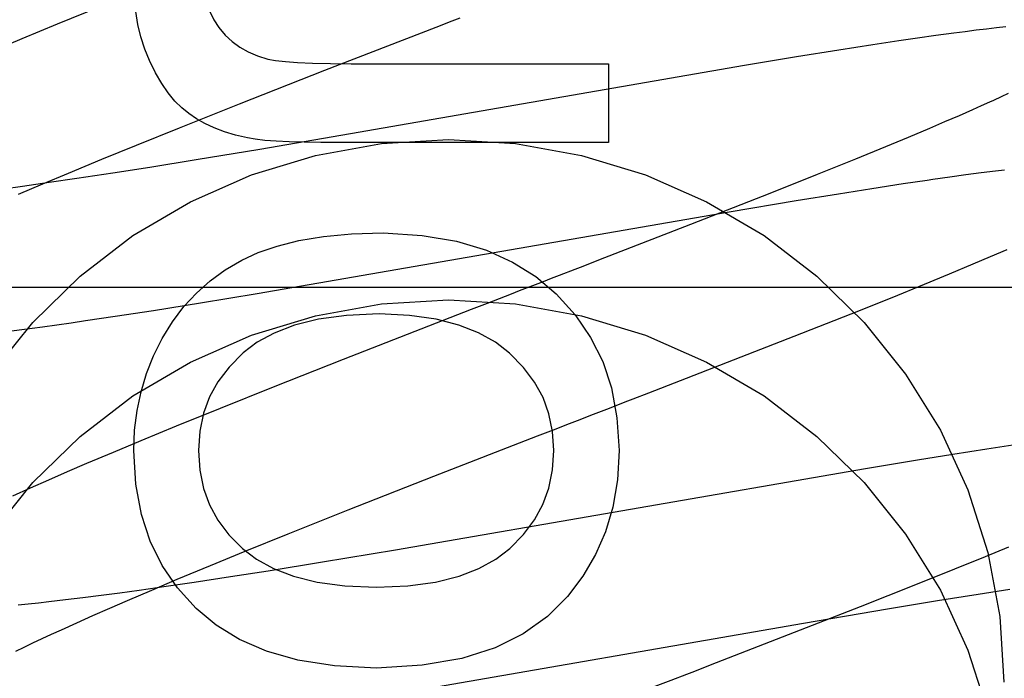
# Model space of a CAD drawing. Header units: inches. Extents: x 0 to 291, y 0 to 188.
# Tile 58 of 94: x 61.5777 to 61.7159, y 97.0437 to 97.1362. Entities that reach past the tile are written whole.
import ezdxf

# ---------------------------------------------------------------- set-up
doc = ezdxf.new("R2010")
doc.units = ezdxf.units.IN
doc.header["$LTSCALE"] = 16.012620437
doc.header["$MEASUREMENT"] = 0
doc.linetypes.add('HIDDEN', pattern=[0.2, 0.1, -0.1])
doc.layers.add('DEFAULT_2', color=8, linetype='HIDDEN')

msp = doc.modelspace()

# ---------------------------------------------------------------- linework, layer by layer
at = {"layer": 'DEFAULT_2', "color": 8, "linetype": 'HIDDEN'}
for p, q in [((61.5890676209, 97.13803187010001), (61.5829208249, 97.1355296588)), ((61.5829208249, 97.1355296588), (61.5779719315, 97.13348487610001)), ((61.6205037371, 97.12907773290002), (61.63614176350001, 97.13515047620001)), ((61.71196440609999, 97.1346897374), (61.71041906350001, 97.13449583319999)), ((61.7134340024, 97.134866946), (61.71196440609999, 97.1346897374)), ((61.7148237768, 97.135027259), (61.7134340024, 97.134866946)), ((61.7161346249, 97.1351711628), (61.7148237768, 97.135027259)), ((61.5779719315, 97.13348487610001), (61.5741395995, 97.1318787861)), ((61.7011062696, 97.1332039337), (61.69745591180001, 97.13265517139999)), ((61.703745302, 97.1335878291), (61.7011062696, 97.1332039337)), ((61.7063092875, 97.1339485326), (61.703745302, 97.1335878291)), ((61.7088096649, 97.1342865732), (61.7063092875, 97.1339485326)), ((61.71041906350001, 97.13449583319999), (61.7088096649, 97.1342865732)), ((61.69270265, 97.1319153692), (61.6867345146, 97.1309548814)), ((61.69745591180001, 97.13265517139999), (61.69270265, 97.1319153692)), ((61.6867345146, 97.1309548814), (61.6794421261, 97.1297456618)), ((61.60851286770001, 97.1243682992), (61.6205037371, 97.12907773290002)), ((61.6794421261, 97.1297456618), (61.6241182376, 97.1201454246)), ((61.6241919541, 97.130000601), (61.6603515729, 97.130000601)), ((61.6603515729, 97.130000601), (61.6603515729, 97.1189501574)), ((61.7164776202, 97.12582759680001), (61.715462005, 97.12535069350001)), ((61.6001096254, 97.1210215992), (61.60851286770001, 97.1243682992)), ((61.7114707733, 97.12353697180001), (61.70956128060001, 97.1226953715)), ((61.71267872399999, 97.1240772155), (61.7114707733, 97.12353697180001)), ((61.7138332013, 97.12460013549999), (61.71267872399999, 97.1240772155)), ((61.70956128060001, 97.1226953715), (61.7075384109, 97.1218178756)), ((61.5940458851, 97.1185734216), (61.6001096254, 97.1210215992)), ((61.7054063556, 97.12090615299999), (61.70240112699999, 97.1196400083)), ((61.7075384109, 97.1218178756), (61.7054063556, 97.12090615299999)), ((61.6241182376, 97.1201454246), (61.6113882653, 97.1179794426)), ((61.70240112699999, 97.1196400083), (61.69921949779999, 97.11831936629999)), ((61.5891805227, 97.1165832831), (61.5940458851, 97.1185734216)), ((61.6113882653, 97.1179794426), (61.6024293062, 97.1164974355)), ((61.6603515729, 97.1189501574), (61.6199559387, 97.1189501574)), ((61.69921949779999, 97.11831936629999), (61.6950098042, 97.1165969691)), ((61.5845089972, 97.1146457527), (61.5891805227, 97.1165832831)), ((61.6950098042, 97.1165969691), (61.6896437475, 97.1144334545)), ((61.5959394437, 97.11545433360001), (61.59071300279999, 97.1146379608)), ((61.6024293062, 97.1164974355), (61.5959394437, 97.11545433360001)), ((61.5809255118, 97.1131380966), (61.5845089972, 97.1146457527)), ((61.58567550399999, 97.11387555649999), (61.5817961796, 97.1133080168)), ((61.59071300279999, 97.1146379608), (61.58567550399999, 97.11387555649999)), ((61.6896437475, 97.1144334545), (61.68299636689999, 97.1117901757)), ((61.7059008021, 97.1137892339), (61.7082623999, 97.1141247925)), ((61.7082623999, 97.1141247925), (61.7105155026, 97.1144337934)), ((61.7105155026, 97.1144337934), (61.7126556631, 97.11471543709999)), ((61.7126556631, 97.11471543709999), (61.71467816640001, 97.1149690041)), ((61.71467816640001, 97.1149690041), (61.715959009, 97.11512218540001)), ((61.57806261, 97.1127808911), (61.5753646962, 97.1124135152)), ((61.577490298, 97.11167192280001), (61.5809255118, 97.1131380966)), ((61.5817961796, 97.1133080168), (61.57806261, 97.1127808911)), ((61.6926193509, 97.1117462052), (61.6973016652, 97.1124907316)), ((61.6973016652, 97.1124907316), (61.7017356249, 97.1131733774)), ((61.68299636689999, 97.1117901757), (61.6718439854, 97.10741638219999)), ((61.68670280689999, 97.11077863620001), (61.6926193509, 97.1117462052)), ((61.6772965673, 97.10919599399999), (61.68670280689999, 97.11077863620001)), ((61.6110043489, 97.09773699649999), (61.6772965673, 97.10919599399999)), ((61.6718439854, 97.10741638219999), (61.6589367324, 97.10240722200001)), ((61.7115515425, 97.10189447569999), (61.7139874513, 97.1029268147)), ((61.7139874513, 97.1029268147), (61.7163351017, 97.1039360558)), ((61.708200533, 97.1004947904), (61.7115515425, 97.10189447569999)), ((61.7047075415, 97.099056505), (61.708200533, 97.1004947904)), ((61.5603713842, 97.09861381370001), (62.0603713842, 97.09861381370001)), ((61.700148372, 97.09720457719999), (61.7047075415, 97.099056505)), ((61.603054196, 97.09643550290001), (61.6110043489, 97.09773699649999)), ((61.6944226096, 97.0949103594), (61.700148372, 97.09720457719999)), ((61.59643195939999, 97.0953834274), (61.603054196, 97.09643550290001)), ((61.6433089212, 97.0963635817), (61.6410538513, 97.0954902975)), ((61.5869060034, 97.09393765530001), (61.5910737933, 97.0945589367)), ((61.5910737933, 97.0945589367), (61.59643195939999, 97.0953834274)), ((61.6410538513, 97.0954902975), (61.6230931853, 97.08849297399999)), ((61.68640131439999, 97.0917392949), (61.6944226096, 97.0949103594)), ((61.5779609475, 97.09267942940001), (61.58087166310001, 97.09307597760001)), ((61.58087166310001, 97.09307597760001), (61.5848645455, 97.09364071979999)), ((61.5848645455, 97.09364071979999), (61.5869060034, 97.09393765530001)), ((61.5751236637, 97.09230703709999), (61.5779609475, 97.09267942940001)), ((61.6704295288, 97.08551420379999), (61.68640131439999, 97.0917392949)), ((61.6230931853, 97.08849297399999), (61.6132353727, 97.0845985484)), ((61.6660222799, 97.0838077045), (61.6704295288, 97.08551420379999)), ((61.6132353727, 97.0845985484), (61.6057944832, 97.081618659)), ((61.6057944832, 97.081618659), (61.5996209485, 97.0791110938)), ((61.5996209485, 97.0791110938), (61.5946458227, 97.0770608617)), ((61.6503515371, 97.0777474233), (61.6526018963, 97.0786183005)), ((61.5946458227, 97.0770608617), (61.5907899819, 97.0754498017)), ((61.63579211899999, 97.0720904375), (61.6503515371, 97.0777474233)), ((61.5907899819, 97.0754498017), (61.5870540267, 97.07386682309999)), ((61.70868788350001, 97.07515496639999), (61.7037145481, 97.0743575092)), ((61.7134578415, 97.0758962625), (61.70868788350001, 97.07515496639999)), ((61.5870540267, 97.07386682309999), (61.5843353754, 97.07269895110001)), ((61.7037145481, 97.0743575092), (61.6964395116, 97.07315680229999)), ((61.5843353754, 97.07269895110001), (61.5816919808, 97.07154846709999)), ((61.6964395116, 97.07315680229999), (61.6304214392, 97.06173427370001)), ((61.5816919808, 97.07154846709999), (61.57912598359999, 97.0704154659)), ((61.6237781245, 97.06736915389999), (61.63579211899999, 97.0720904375)), ((61.57912598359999, 97.0704154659), (61.5766388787, 97.0692996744)), ((61.6153670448, 97.0640163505), (61.6237781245, 97.06736915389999)), ((61.609303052, 97.0615652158), (61.6153670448, 97.0640163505)), ((61.6044413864, 97.0595737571), (61.609303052, 97.0615652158)), ((61.6304214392, 97.06173427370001), (61.62019335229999, 97.0600289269)), ((61.71650454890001, 97.0621461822), (61.7132350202, 97.060798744)), ((61.62019335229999, 97.0600289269), (61.6125286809, 97.05878988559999)), ((61.7132350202, 97.060798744), (61.708923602, 97.059045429)), ((61.59977719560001, 97.05763598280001), (61.6044413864, 97.0595737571)), ((61.6125286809, 97.05878988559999), (61.60724832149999, 97.0579616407)), ((61.708923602, 97.059045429), (61.7034479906, 97.05684865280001)), ((61.5962024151, 97.0561290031), (61.59977719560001, 97.05763598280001)), ((61.6021559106, 97.0571871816), (61.5982320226, 97.0566099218)), ((61.60724832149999, 97.0579616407), (61.6021559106, 97.0571871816)), ((61.5944535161, 97.05607307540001), (61.59172181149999, 97.0556984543)), ((61.5927784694, 97.05466430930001), (61.5962024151, 97.0561290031)), ((61.5982320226, 97.0566099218), (61.5944535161, 97.05607307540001)), ((61.7034479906, 97.05684865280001), (61.6956949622, 97.0537799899)), ((61.7122341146, 97.055564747), (61.7167112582, 97.05625862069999)), ((61.581768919, 97.0544595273), (61.5802752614, 97.05429571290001)), ((61.5841017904, 97.054728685), (61.581768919, 97.0544595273)), ((61.5865413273, 97.0550253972), (61.5841017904, 97.054728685)), ((61.5890828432, 97.0553489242), (61.5865413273, 97.0550253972)), ((61.59172181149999, 97.0556984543), (61.5890828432, 97.0553489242)), ((61.5903159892, 97.0535957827), (61.5927784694, 97.05466430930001)), ((61.6995060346, 97.05348987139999), (61.7065416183, 97.0546523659)), ((61.7065416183, 97.0546523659), (61.7122341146, 97.055564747)), ((61.5788324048, 97.0541445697), (61.57744171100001, 97.0540062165)), ((61.5802752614, 97.05429571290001), (61.5788324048, 97.0541445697)), ((61.5879487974, 97.0525547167), (61.5903159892, 97.0535957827)), ((61.6956949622, 97.0537799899), (61.6822062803, 97.0485139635)), ((61.6877279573, 97.0514859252), (61.6995060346, 97.05348987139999)), ((61.5856813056, 97.05154278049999), (61.5879487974, 97.0525547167)), ((61.5821354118, 97.0499256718), (61.5835178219, 97.05056169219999)), ((61.5835178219, 97.05056169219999), (61.5856813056, 97.05154278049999)), ((61.6315969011, 97.0417481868), (61.6877279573, 97.0514859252)), ((61.5795199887, 97.04869947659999), (61.58080240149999, 97.0493047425)), ((61.58080240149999, 97.0493047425), (61.5821354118, 97.0499256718)), ((61.5771119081, 97.04753849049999), (61.5782894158, 97.0481105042)), ((61.5782894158, 97.0481105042), (61.5795199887, 97.04869947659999)), ((61.6822062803, 97.0485139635), (61.67460283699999, 97.04556782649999))]:
    msp.add_line(p, q, dxfattribs=at)
for points in [[(61.6031960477, 97.1434453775), (61.6032818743, 97.1416965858), (61.6035016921, 97.1400960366), (61.6038607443, 97.138649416), (61.6043433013, 97.1373396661), (61.6049336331, 97.1361497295), (61.6056369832, 97.13508529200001)], [(61.5958904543, 97.1304303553), (61.59523345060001, 97.13205719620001), (61.5946898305, 97.1337489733), (61.5942576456, 97.13550132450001), (61.5939427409, 97.1373273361), (61.5937509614, 97.13924009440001), (61.5936803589, 97.1412352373)], [(61.63614176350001, 97.13515047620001), (61.638383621, 97.1360177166), (61.63950372, 97.13645087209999)], [(61.6056369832, 97.13508529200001), (61.6065217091, 97.1340242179), (61.6074993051, 97.1330968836), (61.6085583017, 97.13230780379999), (61.6097331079, 97.1316434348), (61.6110581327, 97.1310902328), (61.6125219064, 97.1306527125)], [(61.6014156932, 97.1230019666), (61.600423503, 97.123794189), (61.5994568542, 97.1247587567), (61.5985129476, 97.1258900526), (61.5976001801, 97.127204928), (61.5967269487, 97.1287202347), (61.5958904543, 97.1304303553)], [(61.6125219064, 97.1306527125), (61.61356932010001, 97.1304545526), (61.6149622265, 97.13029196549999), (61.6166879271, 97.13016474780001), (61.61878451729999, 97.1300735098), (61.6212900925, 97.13001886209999), (61.6241919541, 97.130000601)], [(61.715462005, 97.12535069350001), (61.714389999, 97.12485490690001), (61.7138332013, 97.12460013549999)], [(61.60963239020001, 97.1195757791), (61.6079483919, 97.11998216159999), (61.6063933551, 97.12045863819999), (61.6049702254, 97.1210091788), (61.6036701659, 97.12162187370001), (61.60248434, 97.1222848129), (61.6014156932, 97.1230019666)], [(61.573683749, 97.086448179), (61.5794875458, 97.0936906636), (61.5861519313, 97.1001887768), (61.5935623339, 97.1058647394), (61.6016258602, 97.1106168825), (61.610212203, 97.11439645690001), (61.6192062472, 97.1171264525), (61.6284695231, 97.11878998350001), (61.6378713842, 97.11933917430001), (61.6472732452, 97.11878998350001), (61.65653652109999, 97.1171264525), (61.6655305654, 97.11439645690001), (61.6741169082, 97.1106168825), (61.6821804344, 97.1058647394), (61.6895908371, 97.1001887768), (61.6962552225, 97.0936906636), (61.7020590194, 97.086448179), (61.7069369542, 97.0785817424), (61.7107968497, 97.0701936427), (61.7136048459, 97.06141605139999), (61.7152882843, 97.0524360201), (61.7158713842, 97.04319119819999)], [(61.6199559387, 97.1189501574), (61.6175887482, 97.11896773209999), (61.61548845, 97.11902014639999), (61.613662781, 97.11910755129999), (61.6120885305, 97.1192294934), (61.610742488, 97.11938551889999), (61.60963239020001, 97.1195757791)], [(61.7017356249, 97.1131733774), (61.7050902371, 97.11367162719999), (61.7059008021, 97.1137892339)], [(61.60884406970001, 97.10243581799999), (61.6111255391, 97.10350429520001), (61.61379806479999, 97.1044124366), (61.6168444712, 97.1051727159), (61.6203162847, 97.1057477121), (61.6242650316, 97.1061000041), (61.6286735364, 97.1062420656)], [(61.6286735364, 97.1062420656), (61.6341505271, 97.1059047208), (61.6390045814, 97.1051128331), (61.643187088, 97.1038480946), (61.6468438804, 97.1021654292), (61.6501207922, 97.1001197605), (61.6529692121, 97.0976927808)], [(61.5976708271, 97.0914467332), (61.5991127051, 97.0937841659), (61.6007144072, 97.0959097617), (61.60246814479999, 97.0978146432), (61.60439728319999, 97.0995254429), (61.60652518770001, 97.1010687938), (61.60884406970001, 97.10243581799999)], [(61.6589367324, 97.10240722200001), (61.6567314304, 97.10155414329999), (61.6556243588, 97.10112603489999)], [(61.6556243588, 97.10112603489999), (61.6534022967, 97.10026693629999), (61.65228767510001, 97.0998360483), (61.6511709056, 97.09940433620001), (61.6500521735, 97.09897185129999), (61.6478095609, 97.09810476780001)], [(61.6478095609, 97.09810476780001), (61.6466860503, 97.0976702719), (61.6433089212, 97.0963635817)], [(61.6529692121, 97.0976927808), (61.6556363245, 97.0947568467), (61.6578226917, 97.091577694), (61.6595242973, 97.0881989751), (61.6607531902, 97.0844897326), (61.6615214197, 97.0803190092), (61.6618249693, 97.0757304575)], [(61.573683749, 97.0639561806), (61.5794875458, 97.0711986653), (61.5861519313, 97.0776967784), (61.5935623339, 97.0833727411), (61.6016258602, 97.0881248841), (61.610212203, 97.09190445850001), (61.6192062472, 97.0946344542), (61.6284695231, 97.09629798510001), (61.6378713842, 97.096847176), (61.6472732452, 97.09629798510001), (61.65653652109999, 97.0946344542), (61.6655305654, 97.09190445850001), (61.6741169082, 97.0881248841), (61.6821804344, 97.0833727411), (61.6895908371, 97.0776967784), (61.6962552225, 97.0711986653), (61.7020590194, 97.0639561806), (61.7069369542, 97.05608974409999), (61.7107968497, 97.0477016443), (61.7136048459, 97.03892405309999), (61.7152882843, 97.0299440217), (61.7158713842, 97.0206991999)], [(61.62812101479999, 97.0948846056), (61.6235667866, 97.09466681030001), (61.6195946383, 97.0941472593), (61.6162347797, 97.0933039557), (61.6133965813, 97.0922028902), (61.6109894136, 97.0909100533), (61.6090434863, 97.0894034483)], [(61.6464156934, 97.0893594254), (61.64444634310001, 97.09089822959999), (61.6420754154, 97.0922098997), (61.6393313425, 97.0933132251), (61.6361288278, 97.09415183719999), (61.6323825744, 97.0946693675), (61.62812101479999, 97.0948846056)], [(61.5936803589, 97.0757304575), (61.5938008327, 97.078571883), (61.5941393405, 97.0813173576), (61.5946960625, 97.0839601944), (61.5954704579, 97.0865204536), (61.596461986, 97.08901819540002), (61.5976708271, 97.0914467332)], [(61.6090434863, 97.0894034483), (61.6070793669, 97.0874255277), (61.6054971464, 97.0853562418), (61.6043106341, 97.0832227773), (61.6034784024, 97.0809435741), (61.60295902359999, 97.07843707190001), (61.60276630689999, 97.0757304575)], [(61.652677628, 97.0757304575), (61.6524888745, 97.0783953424), (61.6519731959, 97.0808763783), (61.6511446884, 97.083148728), (61.6499610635, 97.08528690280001), (61.6483800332, 97.08736541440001), (61.6464156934, 97.0893594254)], [(61.6626894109, 97.0825186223), (61.6638026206, 97.08294909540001), (61.6660222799, 97.0838077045)], [(61.6559742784, 97.0799225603), (61.6582182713, 97.0807900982), (61.65933843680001, 97.08122312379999), (61.66045713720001, 97.0816555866), (61.6626894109, 97.0825186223)], [(61.6526018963, 97.0786183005), (61.6548508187, 97.0794881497), (61.6559742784, 97.0799225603)], [(61.71800885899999, 97.07657595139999), (61.7171180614, 97.07644537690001), (61.7134578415, 97.0758962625)], [(61.6024445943, 97.0535527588), (61.5998293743, 97.05642912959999), (61.5976762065, 97.0595850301), (61.595985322, 97.0629750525), (61.5947560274, 97.0667354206), (61.5939876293, 97.07100235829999), (61.5936803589, 97.0757304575)], [(61.60276630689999, 97.0757304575), (61.60296108, 97.0729530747), (61.6034784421, 97.07039715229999), (61.6043072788, 97.0680893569), (61.6054809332, 97.06594968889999), (61.6070327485, 97.0638981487), (61.6089516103, 97.06196140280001)], [(61.6464788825, 97.0619767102), (61.6484009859, 97.063929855), (61.64995576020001, 97.0659916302), (61.6511322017, 97.06813669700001), (61.6519633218, 97.07044107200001), (61.65248213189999, 97.0729807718), (61.652677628, 97.0757304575)], [(61.6618249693, 97.0757304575), (61.6615774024, 97.0715877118), (61.6609458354, 97.06777203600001), (61.6599309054, 97.0643174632), (61.6585307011, 97.0611218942), (61.65674331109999, 97.05808322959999), (61.6545693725, 97.0552355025)], [(61.6089516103, 97.06196140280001), (61.6109077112, 97.060449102), (61.6133058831, 97.0591571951), (61.6161190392, 97.0580655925), (61.6194284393, 97.057234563), (61.6233153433, 97.0567243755), (61.6277526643, 97.0565149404)], [(61.6277526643, 97.0565149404), (61.632179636, 97.0567240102), (61.6360533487, 97.057234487), (61.6393448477, 97.0580659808), (61.642140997, 97.05915966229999), (61.6445286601, 97.0604567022), (61.6464788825, 97.0619767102)], [(61.6545693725, 97.0552355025), (61.65175615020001, 97.0523963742), (61.6483500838, 97.04999478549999), (61.6444164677, 97.04800613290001), (61.6397594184, 97.0465042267), (61.6341830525, 97.04556287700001), (61.6277526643, 97.04515748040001)], [(61.6277526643, 97.04515748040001), (61.6218623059, 97.04548718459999), (61.6166949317, 97.0462688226), (61.6123012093, 97.04752501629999), (61.6085291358, 97.04918789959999), (61.6052267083, 97.05118960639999), (61.6024445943, 97.0535527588)], [(61.67460283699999, 97.04556782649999), (61.6723986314, 97.0447151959), (61.6712921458, 97.0442873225)], [(61.6712921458, 97.0442873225), (61.6690713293, 97.04342871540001), (61.6679573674, 97.04299808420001), (61.6668412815, 97.0425666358), (61.6646034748, 97.0417014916)]]:
    msp.add_lwpolyline(points, dxfattribs=at)

doc.saveas('drawing.dxf')
